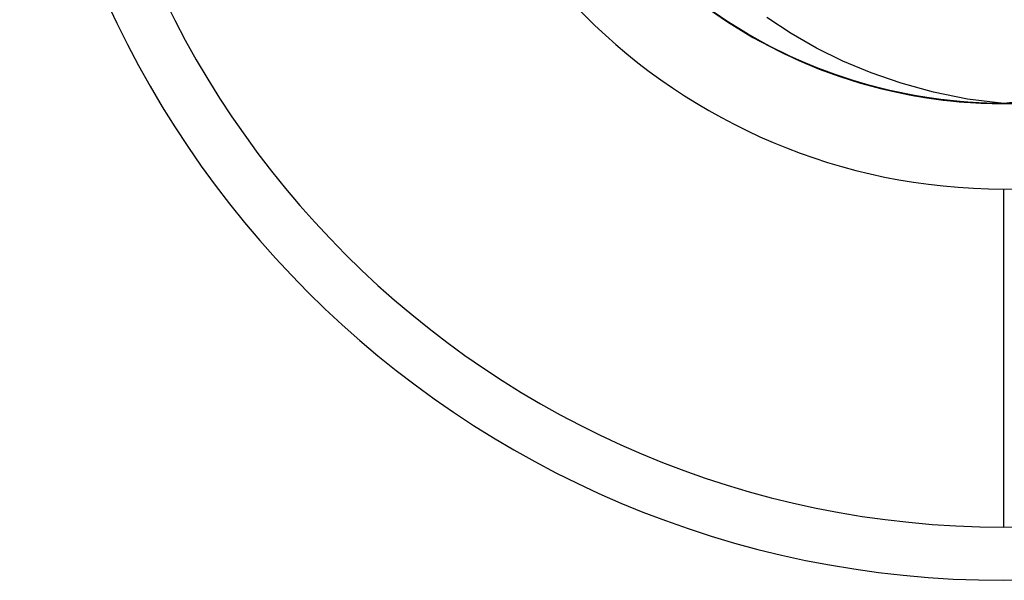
# Model space of a CAD drawing. Header units: millimetres. Extents: x 0 to 93, y -1.2 to 50.
# Tile 118 of 140: x 82.7 to 85.6, y 36.1 to 37.7. Entities that reach past the tile are written whole.
import ezdxf

# ---------------------------------------------------------------- set-up
doc = ezdxf.new("R2010")
doc.units = ezdxf.units.MM
doc.layers.add('MAIN-2', color=7, linetype='Continuous')

msp = doc.modelspace()

# ---------------------------------------------------------------- linework, layer by layer
at = {"layer": 'MAIN-2'}
for p, q in [((84.711, 37.7918), (84.7831, 37.7419)), ((84.7202, 37.7855), (84.776, 37.7471)), ((84.7822, 37.7428), (84.7207, 37.785)), ((84.781, 37.7437), (84.7221, 37.7841)), ((84.7857, 37.7404), (84.7243, 37.7823)), ((84.7835, 37.7419), (84.7249, 37.7819)), ((84.8267, 37.715), (84.7671, 37.7529)), ((84.8284, 37.7138), (84.7683, 37.7519)), ((84.8313, 37.7121), (84.7709, 37.7501)), ((84.776, 37.7471), (84.8334, 37.7112)), ((84.8415, 37.7062), (84.781, 37.7437)), ((84.8455, 37.7038), (84.7822, 37.7428)), ((84.7831, 37.7419), (84.8579, 37.6963)), ((84.8438, 37.7048), (84.7835, 37.7419)), ((84.8489, 37.7017), (84.7857, 37.7404)), ((84.9715, 37.7072), (84.899, 37.755)), ((84.8878, 37.6801), (84.8267, 37.715)), ((84.89, 37.6788), (84.8284, 37.7138)), ((84.8933, 37.6771), (84.8313, 37.7121)), ((84.8334, 37.7112), (84.8924, 37.6778)), ((84.9035, 37.6719), (84.8415, 37.7062)), ((84.9059, 37.6706), (84.8438, 37.7048)), ((84.9105, 37.6681), (84.8455, 37.7038)), ((84.9141, 37.6662), (84.8489, 37.7017)), ((85.046, 37.6645), (84.9715, 37.7072)), ((84.8579, 37.6963), (84.9352, 37.6552)), ((84.9502, 37.6482), (84.8878, 37.6801)), ((84.9528, 37.6469), (84.89, 37.6788)), ((84.8924, 37.6778), (84.9529, 37.6471)), ((84.9567, 37.6452), (84.8933, 37.6771)), ((84.9668, 37.6405), (84.9035, 37.6719)), ((84.9695, 37.6394), (84.9059, 37.6706)), ((84.9771, 37.6357), (84.9105, 37.6681)), ((84.9811, 37.6339), (84.9141, 37.6662)), ((84.9352, 37.6552), (84.994, 37.6276)), ((84.9355, 37.6552), (85.0095, 37.6211)), ((85.0138, 37.6194), (84.9502, 37.6482)), ((85.0166, 37.6182), (84.9528, 37.6469)), ((84.9529, 37.6471), (85.0146, 37.6192)), ((85.021, 37.6164), (84.9567, 37.6452)), ((85.1242, 37.626), (85.046, 37.6645)), ((85.0312, 37.6123), (84.9668, 37.6405)), ((85.0346, 37.6111), (84.9695, 37.6394)), ((85.0452, 37.6066), (84.9771, 37.6357)), ((85.0497, 37.6049), (84.9811, 37.6339)), ((84.994, 37.6276), (85.0539, 37.6026)), ((85.0095, 37.6211), (85.0849, 37.5912)), ((85.0784, 37.5937), (85.0138, 37.6194)), ((85.0146, 37.6192), (85.0774, 37.5942)), ((85.0814, 37.5926), (85.0166, 37.6182)), ((85.0863, 37.5909), (85.021, 37.6164)), ((85.2075, 37.5911), (85.1242, 37.626)), ((85.0968, 37.5872), (85.0312, 37.6123)), ((85.101, 37.5859), (85.0346, 37.6111)), ((85.1147, 37.5809), (85.0452, 37.6066)), ((85.1197, 37.5793), (85.0497, 37.6049)), ((85.0539, 37.6026), (85.1147, 37.5802)), ((85.0774, 37.5942), (85.1409, 37.5721)), ((85.1441, 37.5711), (85.0784, 37.5937)), ((85.1471, 37.5701), (85.0814, 37.5926)), ((85.0849, 37.5912), (85.1617, 37.5654)), ((85.1526, 37.5685), (85.0863, 37.5909)), ((85.1635, 37.5652), (85.0968, 37.5872)), ((85.1684, 37.5638), (85.101, 37.5859)), ((85.2965, 37.5603), (85.2075, 37.5911)), ((85.1855, 37.5586), (85.1147, 37.5809)), ((85.1147, 37.5802), (85.1764, 37.5607)), ((85.1908, 37.5572), (85.1197, 37.5793)), ((85.1409, 37.5721), (85.2052, 37.5529)), ((85.2108, 37.5515), (85.1441, 37.5711)), ((85.214, 37.5508), (85.1471, 37.5701)), ((85.2199, 37.5491), (85.1526, 37.5685)), ((85.1617, 37.5654), (85.24, 37.5438)), ((85.2314, 37.5463), (85.1635, 37.5652)), ((85.2367, 37.545), (85.1684, 37.5638)), ((85.1764, 37.5607), (85.2388, 37.5439)), ((85.2576, 37.5398), (85.1855, 37.5586)), ((85.2628, 37.5387), (85.1908, 37.5572)), ((85.3915, 37.5343), (85.2965, 37.5603)), ((85.2052, 37.5529), (85.2702, 37.5368)), ((85.2786, 37.5351), (85.2108, 37.5515)), ((85.282, 37.5344), (85.214, 37.5508)), ((85.2882, 37.5329), (85.2199, 37.5491)), ((85.3003, 37.5306), (85.2314, 37.5463)), ((85.3055, 37.5294), (85.2367, 37.545)), ((85.2388, 37.5439), (85.3018, 37.5298)), ((85.24, 37.5438), (85.3198, 37.5264)), ((85.3306, 37.5246), (85.2576, 37.5398)), ((85.3354, 37.5238), (85.2628, 37.5387)), ((85.2702, 37.5368), (85.3356, 37.5236)), ((85.3472, 37.5217), (85.2786, 37.5351)), ((85.3511, 37.5212), (85.282, 37.5344)), ((85.3575, 37.5198), (85.2882, 37.5329)), ((85.3702, 37.5181), (85.3003, 37.5306)), ((85.3018, 37.5298), (85.3653, 37.5185)), ((85.3747, 37.5172), (85.3055, 37.5294)), ((85.4926, 37.5139), (85.3915, 37.5343)), ((85.3198, 37.5264), (85.4007, 37.5133)), ((85.4045, 37.513), (85.3306, 37.5246)), ((85.4085, 37.5125), (85.3354, 37.5238)), ((85.3356, 37.5236), (85.4014, 37.5133)), ((85.4166, 37.5116), (85.3472, 37.5217)), ((85.4209, 37.5111), (85.3511, 37.5212)), ((85.4276, 37.51), (85.3575, 37.5198)), ((85.3653, 37.5185), (85.4205, 37.5109)), ((85.4408, 37.5088), (85.3702, 37.5181)), ((85.4444, 37.5082), (85.3747, 37.5172)), ((85.4007, 37.5133), (85.4826, 37.5046)), ((85.4014, 37.5133), (85.4676, 37.506)), ((85.479, 37.5051), (85.4045, 37.513)), ((85.482, 37.5048), (85.4085, 37.5125)), ((85.4864, 37.5046), (85.4166, 37.5116)), ((85.4205, 37.5109), (85.476, 37.5053)), ((85.4911, 37.5042), (85.4209, 37.5111)), ((85.4982, 37.5035), (85.4276, 37.51)), ((85.5117, 37.5029), (85.4408, 37.5088)), ((85.5144, 37.5025), (85.4444, 37.5082)), ((85.4676, 37.506), (85.5338, 37.5017)), ((85.476, 37.5053), (85.5316, 37.5018)), ((85.5539, 37.5009), (85.479, 37.5051)), ((85.5558, 37.5008), (85.482, 37.5048)), ((85.4826, 37.5046), (85.5651, 37.5004)), ((85.5566, 37.5009), (85.4864, 37.5046)), ((85.5615, 37.5007), (85.4911, 37.5042)), ((85.6, 37.5002), (85.4926, 37.5139)), ((85.5691, 37.5004), (85.4982, 37.5035)), ((85.583, 37.5003), (85.5117, 37.5029)), ((85.5848, 37.5002), (85.5144, 37.5025)), ((85.5316, 37.5018), (85.5873, 37.5003)), ((85.5338, 37.5017), (85.6, 37.5002)), ((85.6286, 37.5004), (85.5539, 37.5009)), ((85.6296, 37.5004), (85.5558, 37.5008)), ((85.6269, 37.5005), (85.5566, 37.5009)), ((85.6318, 37.5005), (85.5615, 37.5007)), ((85.5651, 37.5004), (85.6478, 37.5008)), ((85.6402, 37.5006), (85.5691, 37.5004)), ((85.6542, 37.5012), (85.583, 37.5003)), ((85.6552, 37.5012), (85.5848, 37.5002)), ((85.5873, 37.5003), (85.643, 37.5008)), ((85.7138, 37.515), (85.6, 37.5002)), ((85.6, 37.2475), (85.6, 37.2475)), ((85.6, 36.2475), (85.6, 37.2475)), ((85.6, 36.2475), (85.6, 36.2475))]:
    msp.add_line(p, q, dxfattribs=at)
for radius, start, end in [(2.7525, 90, 270), (2.7525, 270, 90), (1.7525, 90, 270), (1.7525, 270, 90), (2.91, 180, 0)]:
    msp.add_arc((85.6, 39), radius, start, end, dxfattribs=at)

doc.saveas('drawing.dxf')
